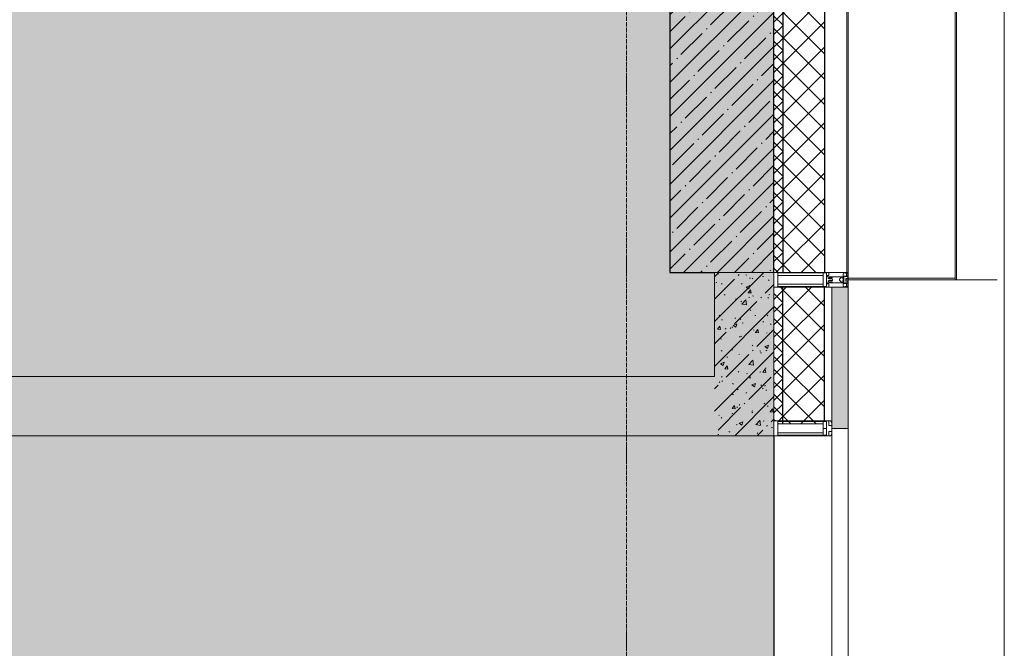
# Model space of a CAD drawing. Header units: millimetres. Extents: x -535184 to 178656, y -69521 to 68256.
# Tile 111 of 256: x -157340 to -154028, y 29257 to 31372. Entities that reach past the tile are written whole.
import ezdxf

# ---------------------------------------------------------------- set-up
doc = ezdxf.new("R2010")
doc.units = ezdxf.units.MM
doc.linetypes.add('-D1d1-15x02', pattern=[19, 15, -2, 0, -2])
for name, color, linetype, lineweight in [('_0', 7, 'Continuous', 13), ('A-COLS', 7, 'Continuous', 5), ('A-DETL-GENF', 7, 'Continuous', 5), ('A-GLAZ-CURT', 8, 'Continuous', 5), ('A-GLAZ-CWMG', 8, 'Continuous', 5), ('A-WALL', 7, 'Continuous', 5), ('A-WALL-FNSH', 8, 'Continuous', 5), ('I-WALL', 7, 'Continuous', 5), ('S-COLS', 7, 'Continuous', 5), ('S-GRID', 7, 'Continuous', 5), ('Ограждение', 7, 'Continuous', 5), ('Поручни', 7, 'Continuous', 5)]:
    doc.layers.add(name, color=color, linetype=linetype, lineweight=lineweight)
pattern_1 = [(45, (0, 0), (-21.213203, 21.213203), []), (135, (0, 0), (-21.213203, -21.213203), [])]
pattern_2 = [(45, (0, 0), (-42.42641, 42.42641), []), (135, (0, 0), (-42.42641, -42.42641), [])]
pattern_3 = [(45, (-192252.93, 26222.13), (-75.43415, 75.43415), [106.68, -17.78, 3.556, -17.78]), (45, (-192252.93, 26297.51), (-75.43415, 75.43415), []), (50, (-192252.93, 26222.13), (127.52922, -11.15758), [13.335, -146.685]), (355, (-192252.93, 26222.13), (-24.66966, 133.74002), [10.668, -117.348]), (100.451, (-192242.31, 26221.2), (102.85973, 122.5818), [11.333, -124.663]), (46.184, (-192252.93, 26257.69), (189.75516, -29.43036), [20.002, -220.027]), (96.636, (-192237.12, 26255.24), (166.1822, 173.1996), [17, -186.995]), (351.184, (-192252.93, 26257.69), (166.1839, 173.1976), [16.002, -176.022]), (21, (-192235.15, 26248.8), (106.13027, -71.58603), [13.335, -146.685]), (326, (-192235.15, 26248.8), (43.26188, 128.93175), [10.668, -117.348]), (71.451, (-192226.31, 26242.83), (149.39198, 57.34505), [11.333, -124.663]), (37.5, (-192252.935, 26222.128), (2.16223, 59.18836), [3.353, -112.573, 3.353, -115.773, -117.792]), (37.5, (-192252.935, 26222.128), (2.16223, 59.18836), [-235.052, 3.353, -114.44]), (7.5, (-192252.935, 26222.13), (46.77386, 70.12615), [3.353, -64.567, 3.353, -109.906, -44.894]), (7.5, (-192252.935, 26222.13), (46.77386, 70.12615), [-181.178, 3.353, -41.542]), (327.5, (-192292.584, 26222.128), (94.91367, -4.010093), [3.353, -41.097, 3.353, -135.331, -184.023]), (327.5, (-192292.584, 26222.128), (94.91367, -4.010093), [-183.134, 3.353, -180.67]), (317.5, (-192310.36, 26222.13), (103.69057, 17.79882), [3.353, -54.432, 3.353, -88.748, -130.683]), (317.5, (-192310.36, 26222.13), (103.69057, 17.79882), [-149.885, 3.353, -127.33])]

# ---------------------------------------------------------------- blocks, each defined once
blk = doc.blocks.new('System Panel - A_PAN_Glass-3047941-50_AS_M_L11')
at = {"layer": 'A-GLAZ-CURT'}
for p, q in [((687.5, 0), (-687.5, 0)), ((-687.5, 0), (-687.5, -55)), ((687.5, -55), (687.5, 0)), ((-673.5, -55), (687.5, -55))]:
    blk.add_line(p, q, dxfattribs=at)
blk = doc.blocks.new('Rectangular Mullion - R_StandardFrame_50Wx250H-3047938-50_AS_M_L11')
at = {"layer": 'A-GLAZ-CWMG'}
blk.add_line((37450, 2400), (37450, 3750), dxfattribs=at)
blk = doc.blocks.new('Rectangular Mullion - 50Wx250H-3038606-50_AS_M_L11')
at = {"layer": 'A-DETL-GENF'}
for p, q in [((0, 250), (-25, 250)), ((-25, 250), (-25, 237.3)), ((-25, 65.2), (-25, 250)), ((-25, 250), (0, 250)), ((-23, 237.3), (0, 237.3)), ((-23, 237.3), (0, 237.3)), ((-23, 237.3), (-23, 73.6)), ((0, 237.3), (-14.9, 237.3)), ((-14.9, 237.3), (-14.9, 84)), ((-14.9, 84), (-14.9, 237.3)), ((25, 250), (0, 250)), ((25, 250), (0, 250)), ((14.9, 237.3), (0, 237.3)), ((0, 237.3), (23, 237.3)), ((23, 237.3), (0, 237.3)), ((14.9, 84), (14.9, 237.3)), ((14.9, 84), (14.9, 237.3)), ((23, 237.3), (23, 73.6)), ((25, 237.3), (25, 250)), ((25, 65.2), (25, 250)), ((-25, 73.6), (-25, 65.2)), ((0, 84), (-23, 84)), ((-23, 84), (-23, 73.6)), ((0, 84), (-23, 84)), ((-23, 73.6), (0, 73.6)), ((0, 73.6), (-23, 73.6)), ((-0.5, 73.6), (-23, 73.6)), ((-14.9, 84), (0, 84)), ((0, 84), (14.9, 84)), ((23, 84), (0, 84)), ((0, 84), (0, 73.6)), ((0, 84), (23, 84)), ((0, 73.6), (0, 84)), ((0, 73.6), (23, 73.6)), ((23, 73.6), (0, 73.6)), ((0.5, 73.6), (23, 73.6)), ((23, 73.6), (23, 84)), ((25, 65.2), (25, 73.6)), ((-25, 65.2), (-25, 60.2)), ((-10, 65.2), (-25, 65.2)), ((-25, 65.2), (-25, 60.2)), ((-25, 65.2), (-10, 65.2)), ((-10, 65.2), (-25, 65.2)), ((-10, 55), (-14, 55)), ((-14, 55), (-10, 55)), ((-10, 55), (-10, 65.2)), ((-10, 65.2), (-10, 55)), ((-10, 55), (-10, 65.2)), ((-10, 55), (0, 55)), ((0, 55), (-10, 55)), ((0, 55), (10, 55)), ((0, 55), (10, 55)), ((10, 65.2), (10, 55)), ((25, 65.2), (10, 65.2)), ((10, 55), (10, 65.2)), ((10, 65.2), (25, 65.2)), ((10, 65.2), (25, 65.2)), ((10, 55), (10, 65.2)), ((10, 55), (14, 55)), ((10, 55), (14, 55)), ((25, 65.2), (25, 60.2)), ((25, 60.2), (25, 65.2))]:
    blk.add_line(p, q, dxfattribs=at)
for centre, start, end in [((-14, 69.1), 218.9723, 270), ((-14, 69.1), 218.9723, 270), ((-14, 69.1), 218.9723, 270), ((14, 69.1), 270, 321.0277), ((14, 69.1), 270, 321.0277), ((14, 69.1), 270, 321.0277)]:
    blk.add_arc(centre, 14.1, start, end, dxfattribs=at)
blk = doc.blocks.new('Rectangular Mullion - R_InvisibleFrame_50Wx250H-3047900-50_AS_M_L11')
at = {"layer": 'A-GLAZ-CWMG', "lineweight": 9}
for p, q in [((-25, 73.6), (-25, 237.3)), ((25, 237.3), (25, 73.6))]:
    blk.add_line(p, q, dxfattribs=at)
blk = doc.blocks.new('Rectangular Mullion - 50Wx250H-2623690-50_AS_M_L11')
at = {"layer": 'A-DETL-GENF'}
for p, q in [((-25, 65.2), (-25, 250)), ((-25, 250), (0, 250)), ((-23, 237.3), (0, 237.3)), ((-23, 237.3), (-23, 73.6)), ((-14.9, 84), (-14.9, 237.3)), ((25, 250), (0, 250)), ((23, 237.3), (0, 237.3)), ((14.9, 84), (14.9, 237.3)), ((23, 237.3), (23, 73.6)), ((25, 65.2), (25, 250)), ((0, 84), (-23, 84)), ((-0.5, 73.6), (-23, 73.6)), ((-14, 71.3), (-14, 65.2)), ((-10, 71.3), (-14, 71.3)), ((-10, 53), (-10, 71.3)), ((-7, 65.2), (-5.9, 67.3)), ((-4.1, 67.3), (-5.9, 67.3)), ((-4.1, 67.3), (-2.9, 65.1)), ((0, 84), (23, 84)), ((0.5, 73.6), (23, 73.6)), ((4.1, 67.3), (2.9, 65.1)), ((4.1, 67.3), (5.9, 67.3)), ((7, 65.2), (5.9, 67.3)), ((10, 71.3), (14, 71.3)), ((10, 53), (10, 71.3)), ((14, 71.3), (14, 65.2)), ((-14, 65.2), (-25, 65.2)), ((-8.7, 53), (-10, 53)), ((-10, 53), (-10, 17)), ((-8.7, 53), (-7, 54.7)), ((-7, 65.2), (-7, 54.7)), ((-2.9, 65.1), (-2.9, 54.6)), ((-1.3, 53), (-2.9, 54.6)), ((0, 53), (-1.3, 53)), ((0, 53), (1.3, 53)), ((1.3, 53), (2.9, 54.6)), ((2.9, 65.1), (2.9, 54.6)), ((7, 65.2), (7, 54.7)), ((8.7, 53), (7, 54.7)), ((8.7, 53), (10, 53)), ((10, 53), (10, 17)), ((14, 65.2), (25, 65.2)), ((-23.8, 14.6), (-25, 14.2)), ((-25, 0), (-25, 14.2)), ((-22.3, 17), (-23.8, 17)), ((-23.8, 17), (-23.8, 14.6)), ((-22.5, 10.6), (-23.8, 14.6)), ((-22.5, 10.6), (-23.7, 9.9)), ((-23.7, 1.3), (-23.7, 9.9)), ((-23.7, 1.3), (-11.8, 1.3)), ((-23.2, 10.2), (-22.5, 8)), ((-22.5, 8), (-22.5, 4.5)), ((-21.3, 4.5), (-22.5, 4.5)), ((-22.3, 17), (-22.3, 16)), ((-22.3, 16), (-21.3, 16)), ((-19, 17.6), (-21.3, 16)), ((-21.3, 4.5), (-21.3, 6.5)), ((-21.3, 6.5), (-14.2, 6.5)), ((-18.4, 16.6), (-19, 17.6)), ((-7.4, 16.6), (-18.4, 16.6)), ((-14.2, 6.5), (-14.2, 4.5)), ((-13.2, 4.5), (-14.2, 4.5)), ((-13.2, 4.5), (-12.2, 7.2)), ((-12.7, 7.6), (-11.3, 11.4)), ((-12.7, 7.6), (-11.8, 6.9)), ((-12.2, 9), (-12.2, 14.8)), ((-12.2, 14.8), (0, 14.8)), ((-11.8, 1.3), (-11.8, 6.9)), ((-10.5, 11.2), (-11.3, 11.4)), ((-10.5, 1.5), (-10.5, 11.2)), ((-4.8, 1.5), (-10.5, 1.5)), ((-10, 17), (-7.5, 17)), ((-8.5, 23), (-1.5, 30)), ((-8.5, 18.5), (-8.5, 23)), ((-7.5, 18.5), (-8.5, 18.5)), ((-7.5, 17), (-7.5, 18.5)), ((-7.4, 18), (-7.4, 16.6)), ((-2.6, 18), (-7.4, 18)), ((0, 8), (-4.8, 8)), ((-4.8, 1.5), (-4.8, 8)), ((-2.6, 18), (-2.6, 16.8)), ((-2.6, 16.8), (0, 16.8)), ((-1.5, 30), (0, 30)), ((1.5, 30), (0, 30)), ((2.6, 16.8), (0, 16.8)), ((0, 14.8), (0, 16.8)), ((0, 14.8), (0, 16.8)), ((12.2, 14.8), (0, 14.8)), ((0, 0), (0, 8)), ((0, 8), (4.8, 8)), ((0, 0), (0, 8)), ((8.5, 23), (1.5, 30)), ((2.6, 18), (2.6, 16.8)), ((2.6, 18), (7.4, 18)), ((4.8, 1.5), (4.8, 8)), ((4.8, 1.5), (10.5, 1.5)), ((7.4, 18), (7.4, 16.6)), ((7.4, 16.6), (18.4, 16.6)), ((7.5, 18.5), (8.5, 18.5)), ((7.5, 17), (7.5, 18.5)), ((10, 17), (7.5, 17)), ((8.5, 18.5), (8.5, 23)), ((10.5, 11.2), (11.3, 11.4)), ((10.5, 1.5), (10.5, 11.2)), ((12.7, 7.6), (11.3, 11.4)), ((12.7, 7.6), (11.8, 6.9)), ((11.8, 1.3), (11.8, 6.9)), ((23.7, 1.3), (11.8, 1.3)), ((12.2, 9), (12.2, 14.8)), ((13.2, 4.5), (12.2, 7.2)), ((13.2, 4.5), (14.2, 4.5)), ((21.3, 6.5), (14.2, 6.5)), ((14.2, 6.5), (14.2, 4.5)), ((18.4, 16.6), (19, 17.6)), ((19, 17.6), (21.3, 16)), ((22.3, 16), (21.3, 16)), ((21.3, 4.5), (21.3, 6.5)), ((21.3, 4.5), (22.5, 4.5)), ((22.3, 17), (22.3, 16)), ((22.3, 17), (23.8, 17)), ((22.5, 10.6), (23.8, 14.6)), ((22.5, 10.6), (23.7, 9.9)), ((23.2, 10.2), (22.5, 8)), ((22.5, 8), (22.5, 4.5)), ((23.7, 1.3), (23.7, 9.9)), ((23.8, 17), (23.8, 14.6)), ((23.8, 14.6), (25, 14.2)), ((25, 0), (25, 14.2)), ((-25, 0), (0, 0)), ((25, 0), (0, 0))]:
    blk.add_line(p, q, dxfattribs=at)
for centre, start, end in [((-0.5, 73.1), 360, 90), ((0.5, 73.1), 90, 180)]:
    blk.add_arc(centre, 0.5, start, end, dxfattribs=at)
blk = doc.blocks.new('Rectangular Mullion - R_StandardFrame_50Wx250H-3047894-50_AS_M_L11')
at = {"layer": 'A-GLAZ-CWMG', "lineweight": 9}
for p, q in [((0, 250), (-50, 250)), ((-50, 250), (-50, 0)), ((0, 0), (0, 250)), ((-50, 0), (0, 0))]:
    blk.add_line(p, q, dxfattribs=at)
blk = doc.blocks.new('Ограждение - Ограждение-4621415-50_AS_M_L11')
at = {"layer": 'Поручни'}
blk.add_line((38275, -1325), (38275, 11350), dxfattribs=at)
blk = doc.blocks.new('RST_AR_KMN_R22_B3_FCD_rvt-1-50_AS_M_L11')
at = {"layer": 'A-WALL'}
h = blk.add_hatch(dxfattribs=at)
h.set_pattern_fill('FP_6', color=256, style=0, pattern_type=2)
h.set_pattern_definition(pattern_1)
h.paths.add_polyline_path([(37480, 4300), (37480, 5350), (37450, 5350), (37450, 4300)])
h = blk.add_hatch(dxfattribs=at)
h.set_pattern_fill('FP_7', color=256, style=0, pattern_type=2)
h.set_pattern_definition(pattern_2)
h.paths.add_polyline_path([(37620, 4300), (37620, 5350), (37480, 5350), (37480, 4300)])
h = blk.add_hatch(dxfattribs=at)
h.set_pattern_fill('FP_6', color=256, style=0, pattern_type=2)
h.set_pattern_definition(pattern_1)
h.paths.add_polyline_path([(37480, 3789.9), (37480, 4250), (37450, 4250), (37450, 3800), (37462.7, 3800), (37462.7, 3789.9)])
h = blk.add_hatch(dxfattribs=at)
h.set_pattern_fill('FP_7', color=256, style=0, pattern_type=2)
h.set_pattern_definition(pattern_2)
h.paths.add_polyline_path([(37480, 3789.9), (37616.1, 3789.9), (37616.1, 3798), (37620, 3798), (37620, 4250), (37480, 4250), (37480, 3798)])
at = {"layer": 'A-WALL', "true_color": 0xeff9fa}
blk.add_hatch(color=7, dxfattribs=at).paths.add_polyline_path([(37673.1, 3775), (37700, 3775), (37700, 4250), (37645, 4250), (37645, 3775)])
at = {"layer": 'A-COLS', "lineweight": 18}
for p, q in [((38059.6, 5375), (38059.6, 4275)), ((38064.6, 4275), (38064.6, 5375)), ((38059.6, 4280), (37700, 4280)), ((37700, 4280), (37700, 4275)), ((37700, 4275), (38059.6, 4275)), ((38059.6, 4275), (38059.6, 4280)), ((38059.6, 4275), (38064.6, 4275))]:
    blk.add_line(p, q, dxfattribs=at)
at = {"layer": 'A-COLS'}
blk.add_line((38200.6, 4275), (38064.6, 4275), dxfattribs=at)
at = {"layer": 'A-WALL'}
for p, q in [((37450, 5350), (37450, 4300)), ((37695, 5350), (37695, 4300)), ((37450, 4300), (37480, 4300)), ((37620, 4300), (37695, 4300)), ((37450, 4250), (37450, 3800)), ((37480, 4250), (37450, 4250)), ((37645, 4250), (37620, 4250)), ((37645, 3789), (37645, 4250))]:
    blk.add_line(p, q, dxfattribs=at)
at = {"layer": 'A-WALL', "lineweight": 25}
for p, q in [((37480, 5350), (37480, 4300)), ((37620, 5350), (37620, 4300)), ((37480, 4300), (37620, 4300)), ((37620, 4250), (37480, 4250)), ((37480, 3789.9), (37480, 4250)), ((37620, 3798), (37620, 4250))]:
    blk.add_line(p, q, dxfattribs=at)
at = {"layer": 'A-WALL-FNSH'}
for p, q in [((37700, 4300), (37700, 5350)), ((37695, 4300), (37700, 4300)), ((37700, 4250), (37645, 4250)), ((37700, 3775), (37700, 4250)), ((37645, 3775), (37700, 3775))]:
    blk.add_line(p, q, dxfattribs=at)
at = {"layer": 'A-GLAZ-CURT', "lineweight": 5, "rotation": 270}
blk.add_blockref('System Panel - A_PAN_Glass-3047941-50_AS_M_L11', (37700, 3087.5), dxfattribs=at)
at = {"layer": 'A-GLAZ-CWMG', "lineweight": 5, "extrusion": (0, 0, -1), "rotation": 270}
for name, p in [('Rectangular Mullion - 50Wx250H-2623690-50_AS_M_L11', (-37700, 4275)), ('Rectangular Mullion - 50Wx250H-3038606-50_AS_M_L11', (-37700, 3775)), ('Rectangular Mullion - R_InvisibleFrame_50Wx250H-3047900-50_AS_M_L11', (-37700, 3775))]:
    blk.add_blockref(name, p, dxfattribs=at)
at = {"layer": 'A-GLAZ-CWMG', "lineweight": 5, "rotation": 90.00000000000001}
blk.add_blockref('Rectangular Mullion - R_StandardFrame_50Wx250H-3047894-50_AS_M_L11', (37700, 4300), dxfattribs=at)
at = {"layer": 'A-GLAZ-CWMG', "lineweight": 5}
blk.add_blockref('Rectangular Mullion - R_StandardFrame_50Wx250H-3047938-50_AS_M_L11', (0, 0), dxfattribs=at)
at = {"layer": 'Ограждение', "lineweight": 5}
blk.add_blockref('Ограждение - Ограждение-4621415-50_AS_M_L11', (-50, 50), dxfattribs=at)

msp = doc.modelspace()

# ---------------------------------------------------------------- hatches: boundary and pattern name
at = {"layer": '_0', "transparency": 33554534}
h = msp.add_hatch(color=252, dxfattribs=at)
h.dxf.hatch_style = 1
h.paths.add_polyline_path([(-186501.3, 32972.1), (-186502.9, 35272.1), (-186002.9, 35272.1), (-186002.9, 36222.1), (-183952.9, 36222.1), (-183952.9, 40272.1), (-179002.9, 40272.1), (-179002.9, 38772.1), (-177452.9, 38772.1), (-177452.9, 45172.1), (-185852.9, 45172.1), (-185852.9, 46972.1), (-186852.9, 46972.1), (-186852.9, 48972.1), (-184102.9, 48972.1), (-184102.9, 48272.1), (-183352.9, 48272.1), (-183352.9, 47272.1), (-163952.9, 47272.1), (-163952.9, 48972.1), (-160672.9, 48972.1), (-160672.9, 46972.1), (-161752.9, 46972.1), (-161752.9, 45172.1), (-169752.9, 45172.1), (-169752.9, 36222.1), (-161802.9, 36222.1), (-161802.9, 35822.1), (-161302.9, 35822.1), (-161302.9, 32972.1), (-163452.9, 32972.1), (-163452.9, 34122.1), (-183852.9, 34122.1), (-183852.9, 32972.1)], flags=16)
h.paths.add_polyline_path([(-192753.7, 55672.9), (-154802.1, 55672.9), (-154802.1, 25721.3), (-192753.7, 25721.3)])
at = {"layer": 'I-WALL'}
h = msp.add_hatch(dxfattribs=at)
h.set_pattern_fill('FP_43', color=256, style=0, pattern_type=2)
h.set_pattern_definition(pattern_3)
h.paths.add_polyline_path([(-155002.9, 29972.1), (-154802.9, 29972.1), (-154802.9, 30522.1), (-155002.9, 30522.1), (-155002.9, 30172.1)])
h = msp.add_hatch(dxfattribs=at)
h.set_pattern_fill('FP_43', color=256, style=0, pattern_type=2)
h.set_pattern_definition(pattern_3)
h.paths.add_polyline_path([(-155002.9, 29972.1), (-155002.9, 30172.1), (-159252.9, 30172.1), (-159252.9, 29972.1), (-155621.9, 29972.1)])
at = {"layer": 'S-COLS'}
h = msp.add_hatch(dxfattribs=at)
h.set_pattern_fill('FP_1', color=256, style=0, pattern_type=2)
h.set_pattern_definition([(45, (-192252.935, 26222.13), (-57.02463, 57.02463), []), (45, (-192195.91, 26222.13), (-57.02463, 57.02463), [100.806, -20.161, 3.353, -16.808])])
h.paths.add_polyline_path([(-154802.9, 30522.1), (-154802.9, 31622.1), (-155152.9, 31622.1), (-155152.9, 30522.1), (-154927.2, 30522.1)])

# ---------------------------------------------------------------- linework, layer by layer
at = {"layer": 'A-WALL', "lineweight": 9}
for p, q in [((-155002.9, 30522.1), (-155002.9, 30172.1)), ((-154802.9, 30022.1), (-154802.9, 30522.1)), ((-155002.9, 30172.1), (-159252.9, 30172.1)), ((-159452.9, 29972.1), (-154802.9, 29972.1))]:
    msp.add_line(p, q, dxfattribs=at)
at = {"layer": 'A-WALL'}
msp.add_line((-154802.9, 30522.1), (-155002.9, 30522.1), dxfattribs=at)
at = {"layer": 'I-WALL'}
for p, q in [((-154802.9, 28622.1), (-154802.9, 29972.1)), ((-154802.1, 29972.1), (-154802.1, 28622.1))]:
    msp.add_line(p, q, dxfattribs=at)
at = {"layer": 'S-COLS', "lineweight": 25}
for p, q in [((-155152.9, 31622.1), (-155152.9, 30522.1)), ((-154802.9, 30522.1), (-154802.9, 31622.1)), ((-155152.9, 30522.1), (-155002.9, 30522.1))]:
    msp.add_line(p, q, dxfattribs=at)
at = {"layer": 'S-COLS'}
msp.add_line((-155002.9, 30522.1), (-154802.9, 30522.1), dxfattribs=at)
at = {"layer": 'S-GRID', "linetype": '-D1d1-15x02'}
msp.add_line((-155297.7, 23517.8), (-155302.9, 57033.3), dxfattribs=at)

# ---------------------------------------------------------------- block references
at = {"lineweight": 5}
msp.add_blockref('RST_AR_KMN_R22_B3_FCD_rvt-1-50_AS_M_L11', (-192252.9, 26222.1), dxfattribs=at)

doc.saveas('drawing.dxf')
